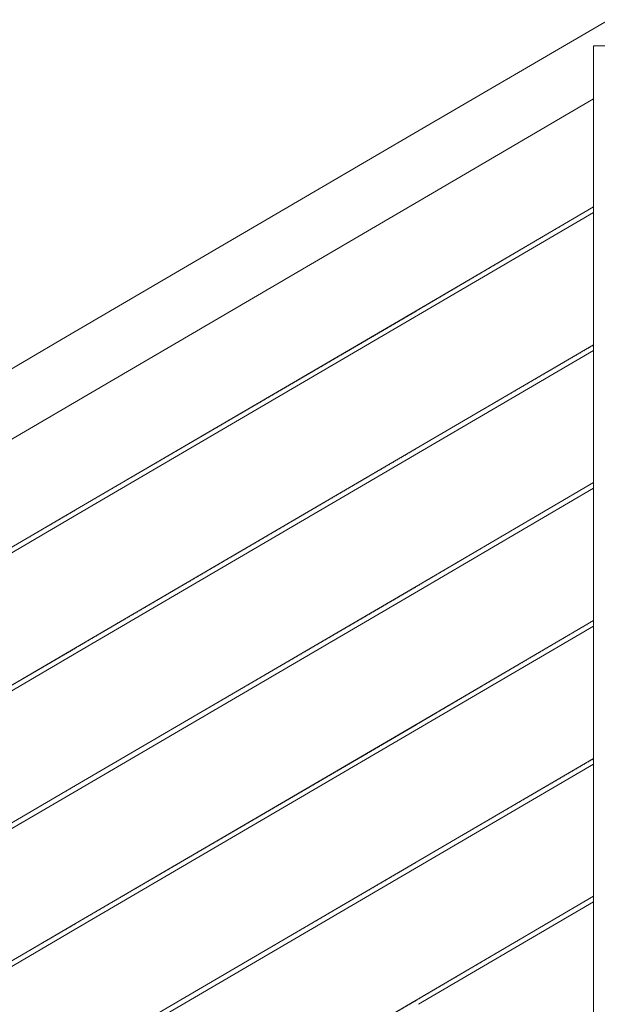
# Model space of a CAD drawing. Header units: millimetres. Extents: x -101298 to -58298, y 45839 to 66839.
# Tile 114 of 124: x -83534 to -83059, y 60426 to 61236. Entities that reach past the tile are written whole.
import ezdxf

# ---------------------------------------------------------------- set-up
doc = ezdxf.new("R2010")
doc.units = ezdxf.units.MM
doc.header["$MEASUREMENT"] = 0
doc.linetypes.add('Wipeout_Contour', pattern=[1000, 0, -1000])
doc.layers.add('Nowe_Konstrukcja - Schody', color=7, linetype='Continuous')
doc.layers.add('Nowe_Konstrukcja - Schody_Nr_pióra__101', color=250, linetype='Continuous', lineweight=13, true_color=0x333333)

msp = doc.modelspace()

# ---------------------------------------------------------------- wipeouts: each hides what was drawn before it
at = {"color": 254, "linetype": 'Wipeout_Contour', "lineweight": 0, "ltscale": 413811.334638}
msp.add_wipeout([(-83778.92, 60807.52), (-83776.18, 60802.85), (-83496.18, 60966.48), (-83498.92, 60971.16)], dxfattribs=at).dxf.layer = 'Nowe_Konstrukcja - Schody'
at = {"color": 254, "linetype": 'Wipeout_Contour', "lineweight": 0, "ltscale": 411603.804955}
msp.add_wipeout([(-83487.98, 60265.77), (-83487.26, 60264.55), (-83207.26, 60428.19), (-83207.98, 60429.41)], dxfattribs=at).dxf.layer = 'Nowe_Konstrukcja - Schody'

# ---------------------------------------------------------------- next in the draw order: wipeouts: each hides what was drawn before it
at = {"color": 254, "linetype": 'Wipeout_Contour', "lineweight": 0, "ltscale": 413786.546437}
msp.add_wipeout([(-83776.18, 60802.85), (-83772.09, 60795.84), (-83492.09, 60959.48), (-83496.18, 60966.48)], dxfattribs=at).dxf.layer = 'Nowe_Konstrukcja - Schody'
at = {"color": 254, "linetype": 'Wipeout_Contour', "lineweight": 0, "ltscale": 411598.628824}
msp.add_wipeout([(-83487.26, 60264.55), (-83486.55, 60263.33), (-83206.55, 60426.97), (-83207.26, 60428.19)], dxfattribs=at).dxf.layer = 'Nowe_Konstrukcja - Schody'

# ---------------------------------------------------------------- next in the draw order: wipeouts: each hides what was drawn before it
at = {"color": 254, "linetype": 'Wipeout_Contour', "lineweight": 0, "ltscale": 413754.159474}
msp.add_wipeout([(-83772.09, 60795.84), (-83767.26, 60787.58), (-83487.26, 60951.22), (-83492.09, 60959.48)], dxfattribs=at).dxf.layer = 'Nowe_Konstrukcja - Schody'
at = {"color": 254, "linetype": 'Wipeout_Contour', "lineweight": 0, "ltscale": 411594.968741}
msp.add_wipeout([(-83486.55, 60263.33), (-83486.25, 60262.83), (-83206.25, 60426.46), (-83206.55, 60426.97)], dxfattribs=at).dxf.layer = 'Nowe_Konstrukcja - Schody'

# ---------------------------------------------------------------- next in the draw order: wipeouts: each hides what was drawn before it
at = {"color": 254, "linetype": 'Wipeout_Contour', "lineweight": 0, "ltscale": 413719.104584}
msp.add_wipeout([(-83767.26, 60787.58), (-83762.44, 60779.32), (-83482.44, 60942.96), (-83487.26, 60951.22)], dxfattribs=at).dxf.layer = 'Nowe_Konstrukcja - Schody'
at = {"color": 254, "linetype": 'Wipeout_Contour', "lineweight": 0, "ltscale": 411607.465026}
msp.add_wipeout([(-83488.27, 60266.28), (-83487.98, 60265.77), (-83207.98, 60429.41), (-83208.27, 60429.92)], dxfattribs=at).dxf.layer = 'Nowe_Konstrukcja - Schody'

# ---------------------------------------------------------------- next in the draw order: wipeouts: each hides what was drawn before it
at = {"color": 254, "linetype": 'Wipeout_Contour', "lineweight": 0, "ltscale": 413686.718554}
msp.add_wipeout([(-83762.44, 60779.32), (-83758.34, 60772.32), (-83478.34, 60935.96), (-83482.44, 60942.96)], dxfattribs=at).dxf.layer = 'Nowe_Konstrukcja - Schody'

# ---------------------------------------------------------------- next in the draw order: wipeouts: each hides what was drawn before it
at = {"color": 254, "linetype": 'Wipeout_Contour', "lineweight": 0, "ltscale": 413661.931654}
msp.add_wipeout([(-83758.34, 60772.32), (-83755.61, 60767.64), (-83475.61, 60931.28), (-83478.34, 60935.96)], dxfattribs=at).dxf.layer = 'Nowe_Konstrukcja - Schody'

# ---------------------------------------------------------------- next in the draw order: wipeouts: each hides what was drawn before it
at = {"color": 254, "linetype": 'Wipeout_Contour', "lineweight": 0, "ltscale": 413648.517166}
msp.add_wipeout([(-83475.61, 60931.28), (-83755.61, 60767.64), (-83754.65, 60766), (-83474.65, 60929.63)], dxfattribs=at).dxf.layer = 'Nowe_Konstrukcja - Schody'

# ---------------------------------------------------------------- next in the draw order: wipeouts: each hides what was drawn before it
at = {"color": 254, "linetype": 'Wipeout_Contour', "lineweight": 0, "ltscale": 413824.750001}
msp.add_wipeout([(-83499.88, 60972.8), (-83779.88, 60809.17), (-83778.92, 60807.52), (-83498.92, 60971.16)], dxfattribs=at).dxf.layer = 'Nowe_Konstrukcja - Schody'

# ---------------------------------------------------------------- next in the draw order: wipeouts: each hides what was drawn before it
at = {"color": 254, "linetype": 'Wipeout_Contour', "lineweight": 0, "ltscale": 413292.800194}
msp.add_wipeout([(-83498.92, 60971.16), (-83496.18, 60966.48), (-83216.18, 61130.12), (-83218.92, 61134.8)], dxfattribs=at).dxf.layer = 'Nowe_Konstrukcja - Schody'

# ---------------------------------------------------------------- next in the draw order: wipeouts: each hides what was drawn before it
at = {"color": 254, "linetype": 'Wipeout_Contour', "lineweight": 0, "ltscale": 413267.980896}
msp.add_wipeout([(-83496.18, 60966.48), (-83492.09, 60959.48), (-83212.09, 61123.12), (-83216.18, 61130.12)], dxfattribs=at).dxf.layer = 'Nowe_Konstrukcja - Schody'

# ---------------------------------------------------------------- next in the draw order: wipeouts: each hides what was drawn before it
at = {"color": 254, "linetype": 'Wipeout_Contour', "lineweight": 0, "ltscale": 413235.553299}
msp.add_wipeout([(-83492.09, 60959.48), (-83487.26, 60951.22), (-83207.26, 61114.86), (-83212.09, 61123.12)], dxfattribs=at).dxf.layer = 'Nowe_Konstrukcja - Schody'

# ---------------------------------------------------------------- next in the draw order: wipeouts: each hides what was drawn before it
at = {"color": 254, "linetype": 'Wipeout_Contour', "lineweight": 0, "ltscale": 413200.454419}
msp.add_wipeout([(-83487.26, 60951.22), (-83482.44, 60942.96), (-83202.44, 61106.6), (-83207.26, 61114.86)], dxfattribs=at).dxf.layer = 'Nowe_Konstrukcja - Schody'

# ---------------------------------------------------------------- next in the draw order: wipeouts: each hides what was drawn before it
at = {"color": 254, "linetype": 'Wipeout_Contour', "lineweight": 0, "ltscale": 413168.027743}
msp.add_wipeout([(-83482.44, 60942.96), (-83478.34, 60935.96), (-83198.34, 61099.59), (-83202.44, 61106.6)], dxfattribs=at).dxf.layer = 'Nowe_Konstrukcja - Schody'

# ---------------------------------------------------------------- next in the draw order: wipeouts: each hides what was drawn before it
at = {"color": 254, "linetype": 'Wipeout_Contour', "lineweight": 0, "ltscale": 413143.20973}
msp.add_wipeout([(-83478.34, 60935.96), (-83475.61, 60931.28), (-83195.61, 61094.91), (-83198.34, 61099.59)], dxfattribs=at).dxf.layer = 'Nowe_Konstrukcja - Schody'

# ---------------------------------------------------------------- next in the draw order: wipeouts: each hides what was drawn before it
at = {"color": 254, "linetype": 'Wipeout_Contour', "lineweight": 0, "ltscale": 413129.778402}
msp.add_wipeout([(-83195.61, 61094.91), (-83475.61, 60931.28), (-83474.65, 60929.63), (-83194.65, 61093.27)], dxfattribs=at).dxf.layer = 'Nowe_Konstrukcja - Schody'

# ---------------------------------------------------------------- next in the draw order: wipeouts: each hides what was drawn before it
at = {"color": 254, "linetype": 'Wipeout_Contour', "lineweight": 0, "ltscale": 413306.232383}
msp.add_wipeout([(-83219.88, 61136.44), (-83499.88, 60972.8), (-83498.92, 60971.16), (-83218.92, 61134.8)], dxfattribs=at).dxf.layer = 'Nowe_Konstrukcja - Schody'

# ---------------------------------------------------------------- next in the draw order: wipeouts: each hides what was drawn before it
at = {"color": 254, "linetype": 'Wipeout_Contour', "lineweight": 0, "ltscale": 412878.330944}
msp.add_wipeout([(-83218.92, 61134.8), (-83216.18, 61130.12), (-83046.18, 61229.47), (-83048.92, 61234.15)], dxfattribs=at).dxf.layer = 'Nowe_Konstrukcja - Schody'

# ---------------------------------------------------------------- next in the draw order: wipeouts: each hides what was drawn before it
at = {"color": 254, "linetype": 'Wipeout_Contour', "lineweight": 0, "ltscale": 722394.004637}
msp.add_wipeout([(-83046.18, 61229.47), (-83216.18, 61130.12), (-83212.09, 61123.12), (-83062.26, 61210.68), (-83062.26, 61214.21), (-83056.22, 61214.21), (-83042.09, 61222.47)], dxfattribs=at).dxf.layer = 'Nowe_Konstrukcja - Schody'

# ---------------------------------------------------------------- next in the draw order: wipeouts: each hides what was drawn before it
at = {"color": 254, "linetype": 'Wipeout_Contour', "lineweight": 0, "ltscale": 412841.735603}
msp.add_wipeout([(-83062.26, 61210.68), (-83212.09, 61123.12), (-83207.26, 61114.86), (-83062.26, 61199.6)], dxfattribs=at).dxf.layer = 'Nowe_Konstrukcja - Schody'

# ---------------------------------------------------------------- next in the draw order: wipeouts: each hides what was drawn before it
at = {"color": 254, "linetype": 'Wipeout_Contour', "lineweight": 0, "ltscale": 412811.029568}
msp.add_wipeout([(-83207.26, 61114.86), (-83202.44, 61106.6), (-83062.26, 61188.51), (-83062.26, 61199.6)], dxfattribs=at).dxf.layer = 'Nowe_Konstrukcja - Schody'

# ---------------------------------------------------------------- next in the draw order: wipeouts: each hides what was drawn before it
at = {"color": 254, "linetype": 'Wipeout_Contour', "lineweight": 0, "ltscale": 412782.660863}
msp.add_wipeout([(-83202.44, 61106.6), (-83198.34, 61099.59), (-83062.26, 61179.12), (-83062.26, 61188.51)], dxfattribs=at).dxf.layer = 'Nowe_Konstrukcja - Schody'

# ---------------------------------------------------------------- next in the draw order: wipeouts: each hides what was drawn before it
at = {"color": 254, "linetype": 'Wipeout_Contour', "lineweight": 0, "ltscale": 412760.947688}
msp.add_wipeout([(-83198.34, 61099.59), (-83195.61, 61094.91), (-83062.26, 61172.84), (-83062.26, 61179.12)], dxfattribs=at).dxf.layer = 'Nowe_Konstrukcja - Schody'

# ---------------------------------------------------------------- next in the draw order: wipeouts: each hides what was drawn before it
at = {"color": 254, "linetype": 'Wipeout_Contour', "lineweight": 0, "ltscale": 412749.195062}
msp.add_wipeout([(-83062.26, 61172.84), (-83195.61, 61094.91), (-83194.65, 61093.27), (-83062.26, 61170.64)], dxfattribs=at).dxf.layer = 'Nowe_Konstrukcja - Schody'

# ---------------------------------------------------------------- next in the draw order: wipeouts: each hides what was drawn before it
at = {"color": 254, "linetype": 'Wipeout_Contour', "lineweight": 0, "ltscale": 412891.776614}
msp.add_wipeout([(-83049.88, 61235.79), (-83219.88, 61136.44), (-83218.92, 61134.8), (-83048.92, 61234.15)], dxfattribs=at).dxf.layer = 'Nowe_Konstrukcja - Schody'

# ---------------------------------------------------------------- next in the draw order: wipeouts: each hides what was drawn before it
at = {"color": 254, "linetype": 'Wipeout_Contour', "lineweight": 0, "ltscale": 411467.701903}
msp.add_wipeout([(-83062.26, 60214.86), (-83012.26, 60214.86), (-83012.26, 61214.21), (-83062.26, 61214.21)], dxfattribs=at).dxf.layer = 'Nowe_Konstrukcja - Schody'

# ---------------------------------------------------------------- next in the draw order: linework, layer by layer
at = {"layer": 'Nowe_Konstrukcja - Schody_Nr_pióra__101', "color": 250, "linetype": 'Continuous', "lineweight": 13, "true_color": 0x333333}
for p, q in [((-83219.88, 61136.44), (-83049.88, 61235.79)), ((-83062.26, 61214.21), (-83012.26, 61214.21)), ((-83194.65, 61093.27), (-83062.26, 61170.64))]:
    msp.add_line(p, q, dxfattribs=at)

# ---------------------------------------------------------------- next in the draw order: wipeouts: each hides what was drawn before it
at = {"color": 254, "linetype": 'Wipeout_Contour', "lineweight": 0, "ltscale": 411206.990706}
msp.add_wipeout([(-83207.98, 60429.41), (-83207.26, 60428.19), (-83062.26, 60512.93), (-83062.26, 60514.57)], dxfattribs=at).dxf.layer = 'Nowe_Konstrukcja - Schody'

# ---------------------------------------------------------------- next in the draw order: wipeouts: each hides what was drawn before it
at = {"color": 254, "linetype": 'Wipeout_Contour', "lineweight": 0, "ltscale": 411202.471979}
msp.add_wipeout([(-83207.26, 60428.19), (-83206.55, 60426.97), (-83062.26, 60511.29), (-83062.26, 60512.93)], dxfattribs=at).dxf.layer = 'Nowe_Konstrukcja - Schody'

# ---------------------------------------------------------------- next in the draw order: wipeouts: each hides what was drawn before it
at = {"color": 254, "linetype": 'Wipeout_Contour', "lineweight": 0, "ltscale": 411199.276095}
msp.add_wipeout([(-83206.55, 60426.97), (-83206.25, 60426.46), (-83062.26, 60510.61), (-83062.26, 60511.29)], dxfattribs=at).dxf.layer = 'Nowe_Konstrukcja - Schody'

# ---------------------------------------------------------------- next in the draw order: wipeouts: each hides what was drawn before it
at = {"color": 254, "linetype": 'Wipeout_Contour', "lineweight": 0, "ltscale": 411210.185284}
msp.add_wipeout([(-83208.27, 60429.92), (-83207.98, 60429.41), (-83062.26, 60514.57), (-83062.26, 60515.25)], dxfattribs=at).dxf.layer = 'Nowe_Konstrukcja - Schody'

# ---------------------------------------------------------------- next in the draw order: wipeouts: each hides what was drawn before it
at = {"color": 254, "linetype": 'Wipeout_Contour', "lineweight": 0, "ltscale": 411869.829468}
msp.add_wipeout([(-83487.98, 60379.11), (-83487.26, 60377.89), (-83207.26, 60541.52), (-83207.98, 60542.74)], dxfattribs=at).dxf.layer = 'Nowe_Konstrukcja - Schody'

# ---------------------------------------------------------------- next in the draw order: wipeouts: each hides what was drawn before it
at = {"color": 254, "linetype": 'Wipeout_Contour', "lineweight": 0, "ltscale": 411864.651305}
msp.add_wipeout([(-83487.26, 60377.89), (-83486.55, 60376.66), (-83206.55, 60540.3), (-83207.26, 60541.52)], dxfattribs=at).dxf.layer = 'Nowe_Konstrukcja - Schody'

# ---------------------------------------------------------------- next in the draw order: wipeouts: each hides what was drawn before it
at = {"color": 254, "linetype": 'Wipeout_Contour', "lineweight": 0, "ltscale": 411860.989785}
msp.add_wipeout([(-83486.55, 60376.66), (-83486.25, 60376.16), (-83206.25, 60539.8), (-83206.55, 60540.3)], dxfattribs=at).dxf.layer = 'Nowe_Konstrukcja - Schody'

# ---------------------------------------------------------------- next in the draw order: wipeouts: each hides what was drawn before it
at = {"color": 254, "linetype": 'Wipeout_Contour', "lineweight": 0, "ltscale": 411873.490977}
msp.add_wipeout([(-83488.27, 60379.61), (-83487.98, 60379.11), (-83207.98, 60542.74), (-83208.27, 60543.25)], dxfattribs=at).dxf.layer = 'Nowe_Konstrukcja - Schody'

# ---------------------------------------------------------------- next in the draw order: wipeouts: each hides what was drawn before it
at = {"color": 254, "linetype": 'Wipeout_Contour', "lineweight": 0, "ltscale": 411473.819267}
msp.add_wipeout([(-83207.98, 60542.74), (-83207.26, 60541.52), (-83062.26, 60626.26), (-83062.26, 60627.9)], dxfattribs=at).dxf.layer = 'Nowe_Konstrukcja - Schody'
at = {"color": 254, "linetype": 'Wipeout_Contour', "lineweight": 0, "ltscale": 412659.087276}
msp.add_wipeout([(-83767.98, 60328.8), (-83767.26, 60327.58), (-83487.26, 60491.22), (-83487.98, 60492.44)], dxfattribs=at).dxf.layer = 'Nowe_Konstrukcja - Schody'

# ---------------------------------------------------------------- next in the draw order: wipeouts: each hides what was drawn before it
at = {"color": 254, "linetype": 'Wipeout_Contour', "lineweight": 0, "ltscale": 411469.29717}
msp.add_wipeout([(-83207.26, 60541.52), (-83206.55, 60540.3), (-83062.26, 60624.62), (-83062.26, 60626.26)], dxfattribs=at).dxf.layer = 'Nowe_Konstrukcja - Schody'
at = {"color": 254, "linetype": 'Wipeout_Contour', "lineweight": 0, "ltscale": 412653.91365}
msp.add_wipeout([(-83767.26, 60327.58), (-83766.55, 60326.36), (-83486.55, 60490), (-83487.26, 60491.22)], dxfattribs=at).dxf.layer = 'Nowe_Konstrukcja - Schody'

# ---------------------------------------------------------------- next in the draw order: wipeouts: each hides what was drawn before it
at = {"color": 254, "linetype": 'Wipeout_Contour', "lineweight": 0, "ltscale": 411466.098907}
msp.add_wipeout([(-83206.55, 60540.3), (-83206.25, 60539.8), (-83062.26, 60623.95), (-83062.26, 60624.62)], dxfattribs=at).dxf.layer = 'Nowe_Konstrukcja - Schody'
at = {"color": 254, "linetype": 'Wipeout_Contour', "lineweight": 0, "ltscale": 412650.255339}
msp.add_wipeout([(-83766.55, 60326.36), (-83766.25, 60325.86), (-83486.25, 60489.49), (-83486.55, 60490)], dxfattribs=at).dxf.layer = 'Nowe_Konstrukcja - Schody'

# ---------------------------------------------------------------- next in the draw order: wipeouts: each hides what was drawn before it
at = {"color": 254, "linetype": 'Wipeout_Contour', "lineweight": 0, "ltscale": 411477.016232}
msp.add_wipeout([(-83208.27, 60543.25), (-83207.98, 60542.74), (-83062.26, 60627.9), (-83062.26, 60628.58)], dxfattribs=at).dxf.layer = 'Nowe_Konstrukcja - Schody'
at = {"color": 254, "linetype": 'Wipeout_Contour', "lineweight": 0, "ltscale": 412662.745576}
msp.add_wipeout([(-83768.27, 60329.31), (-83767.98, 60328.8), (-83487.98, 60492.44), (-83488.27, 60492.95)], dxfattribs=at).dxf.layer = 'Nowe_Konstrukcja - Schody'

# ---------------------------------------------------------------- next in the draw order: linework, layer by layer
at = {"layer": 'Nowe_Konstrukcja - Schody_Nr_pióra__101', "color": 250, "linetype": 'Continuous', "lineweight": 13, "true_color": 0x333333}
msp.add_line((-83488.27, 60266.28), (-83208.27, 60429.92), dxfattribs=at)

# ---------------------------------------------------------------- next in the draw order: wipeouts: each hides what was drawn before it
at = {"color": 254, "linetype": 'Wipeout_Contour', "lineweight": 0, "ltscale": 412136.180917}
msp.add_wipeout([(-83487.98, 60492.44), (-83487.26, 60491.22), (-83207.26, 60654.86), (-83207.98, 60656.08)], dxfattribs=at).dxf.layer = 'Nowe_Konstrukcja - Schody'

# ---------------------------------------------------------------- next in the draw order: wipeouts: each hides what was drawn before it
at = {"color": 254, "linetype": 'Wipeout_Contour', "lineweight": 0, "ltscale": 412131.000728}
msp.add_wipeout([(-83487.26, 60491.22), (-83486.55, 60490), (-83206.55, 60653.63), (-83207.26, 60654.86)], dxfattribs=at).dxf.layer = 'Nowe_Konstrukcja - Schody'

# ---------------------------------------------------------------- next in the draw order: wipeouts: each hides what was drawn before it
at = {"color": 254, "linetype": 'Wipeout_Contour', "lineweight": 0, "ltscale": 412127.337776}
msp.add_wipeout([(-83486.55, 60490), (-83486.25, 60489.49), (-83206.25, 60653.13), (-83206.55, 60653.63)], dxfattribs=at).dxf.layer = 'Nowe_Konstrukcja - Schody'

# ---------------------------------------------------------------- next in the draw order: wipeouts: each hides what was drawn before it
at = {"color": 254, "linetype": 'Wipeout_Contour', "lineweight": 0, "ltscale": 412139.843858}
msp.add_wipeout([(-83488.27, 60492.95), (-83487.98, 60492.44), (-83207.98, 60656.08), (-83208.27, 60656.58)], dxfattribs=at).dxf.layer = 'Nowe_Konstrukcja - Schody'

# ---------------------------------------------------------------- next in the draw order: linework, layer by layer
at = {"layer": 'Nowe_Konstrukcja - Schody_Nr_pióra__101', "color": 250, "linetype": 'Continuous', "lineweight": 13, "true_color": 0x333333}
for p, q in [((-83208.27, 60429.92), (-83062.26, 60515.25)), ((-83206.25, 60426.46), (-83062.26, 60510.61))]:
    msp.add_line(p, q, dxfattribs=at)

# ---------------------------------------------------------------- next in the draw order: wipeouts: each hides what was drawn before it
at = {"color": 254, "linetype": 'Wipeout_Contour', "lineweight": 0, "ltscale": 411740.974029}
msp.add_wipeout([(-83207.98, 60656.08), (-83207.26, 60654.86), (-83062.26, 60739.6), (-83062.26, 60741.23)], dxfattribs=at).dxf.layer = 'Nowe_Konstrukcja - Schody'
at = {"color": 254, "linetype": 'Wipeout_Contour', "lineweight": 0, "ltscale": 412924.708723}
msp.add_wipeout([(-83767.98, 60442.14), (-83767.26, 60440.92), (-83487.26, 60604.55), (-83487.98, 60605.77)], dxfattribs=at).dxf.layer = 'Nowe_Konstrukcja - Schody'

# ---------------------------------------------------------------- next in the draw order: wipeouts: each hides what was drawn before it
at = {"color": 254, "linetype": 'Wipeout_Contour', "lineweight": 0, "ltscale": 411736.448569}
msp.add_wipeout([(-83207.26, 60654.86), (-83206.55, 60653.63), (-83062.26, 60737.96), (-83062.26, 60739.6)], dxfattribs=at).dxf.layer = 'Nowe_Konstrukcja - Schody'
at = {"color": 254, "linetype": 'Wipeout_Contour', "lineweight": 0, "ltscale": 412919.533063}
msp.add_wipeout([(-83767.26, 60440.92), (-83766.55, 60439.7), (-83486.55, 60603.33), (-83487.26, 60604.55)], dxfattribs=at).dxf.layer = 'Nowe_Konstrukcja - Schody'

# ---------------------------------------------------------------- next in the draw order: wipeouts: each hides what was drawn before it
at = {"color": 254, "linetype": 'Wipeout_Contour', "lineweight": 0, "ltscale": 411733.247923}
msp.add_wipeout([(-83206.55, 60653.63), (-83206.25, 60653.13), (-83062.26, 60737.28), (-83062.26, 60737.96)], dxfattribs=at).dxf.layer = 'Nowe_Konstrukcja - Schody'
at = {"color": 254, "linetype": 'Wipeout_Contour', "lineweight": 0, "ltscale": 412915.873314}
msp.add_wipeout([(-83766.55, 60439.7), (-83766.25, 60439.19), (-83486.25, 60602.83), (-83486.55, 60603.33)], dxfattribs=at).dxf.layer = 'Nowe_Konstrukcja - Schody'

# ---------------------------------------------------------------- next in the draw order: wipeouts: each hides what was drawn before it
at = {"color": 254, "linetype": 'Wipeout_Contour', "lineweight": 0, "ltscale": 411744.173384}
msp.add_wipeout([(-83208.27, 60656.58), (-83207.98, 60656.08), (-83062.26, 60741.23), (-83062.26, 60741.91)], dxfattribs=at).dxf.layer = 'Nowe_Konstrukcja - Schody'
at = {"color": 254, "linetype": 'Wipeout_Contour', "lineweight": 0, "ltscale": 412928.368462}
msp.add_wipeout([(-83768.27, 60442.64), (-83767.98, 60442.14), (-83487.98, 60605.77), (-83488.27, 60606.28)], dxfattribs=at).dxf.layer = 'Nowe_Konstrukcja - Schody'

# ---------------------------------------------------------------- next in the draw order: linework, layer by layer
at = {"layer": 'Nowe_Konstrukcja - Schody_Nr_pióra__101', "color": 250, "linetype": 'Continuous', "lineweight": 13, "true_color": 0x333333}
for p, q in [((-83488.27, 60379.61), (-83208.27, 60543.25)), ((-83486.25, 60376.16), (-83206.25, 60539.8)), ((-83768.27, 60329.31), (-83488.27, 60492.95)), ((-83766.25, 60325.86), (-83486.25, 60489.49))]:
    msp.add_line(p, q, dxfattribs=at)

# ---------------------------------------------------------------- next in the draw order: wipeouts: each hides what was drawn before it
at = {"color": 254, "linetype": 'Wipeout_Contour', "lineweight": 0, "ltscale": 412402.858667}
msp.add_wipeout([(-83487.98, 60605.77), (-83487.26, 60604.55), (-83207.26, 60768.19), (-83207.98, 60769.41)], dxfattribs=at).dxf.layer = 'Nowe_Konstrukcja - Schody'

# ---------------------------------------------------------------- next in the draw order: wipeouts: each hides what was drawn before it
at = {"color": 254, "linetype": 'Wipeout_Contour', "lineweight": 0, "ltscale": 412397.676459}
msp.add_wipeout([(-83487.26, 60604.55), (-83486.55, 60603.33), (-83206.55, 60766.97), (-83207.26, 60768.19)], dxfattribs=at).dxf.layer = 'Nowe_Konstrukcja - Schody'

# ---------------------------------------------------------------- next in the draw order: wipeouts: each hides what was drawn before it
at = {"color": 254, "linetype": 'Wipeout_Contour', "lineweight": 0, "ltscale": 412394.012079}
msp.add_wipeout([(-83486.55, 60603.33), (-83486.25, 60602.83), (-83206.25, 60766.46), (-83206.55, 60766.97)], dxfattribs=at).dxf.layer = 'Nowe_Konstrukcja - Schody'

# ---------------------------------------------------------------- next in the draw order: wipeouts: each hides what was drawn before it
at = {"color": 254, "linetype": 'Wipeout_Contour', "lineweight": 0, "ltscale": 412406.523035}
msp.add_wipeout([(-83488.27, 60606.28), (-83487.98, 60605.77), (-83207.98, 60769.41), (-83208.27, 60769.92)], dxfattribs=at).dxf.layer = 'Nowe_Konstrukcja - Schody'

# ---------------------------------------------------------------- next in the draw order: linework, layer by layer
at = {"layer": 'Nowe_Konstrukcja - Schody_Nr_pióra__101', "color": 250, "linetype": 'Continuous', "lineweight": 13, "true_color": 0x333333}
for p, q in [((-83208.27, 60543.25), (-83062.26, 60628.58)), ((-83206.25, 60539.8), (-83062.26, 60623.95))]:
    msp.add_line(p, q, dxfattribs=at)

# ---------------------------------------------------------------- next in the draw order: wipeouts: each hides what was drawn before it
at = {"color": 254, "linetype": 'Wipeout_Contour', "lineweight": 0, "ltscale": 412008.454365}
msp.add_wipeout([(-83207.98, 60769.41), (-83207.26, 60768.19), (-83062.26, 60852.93), (-83062.26, 60854.57)], dxfattribs=at).dxf.layer = 'Nowe_Konstrukcja - Schody'
at = {"color": 254, "linetype": 'Wipeout_Contour', "lineweight": 0, "ltscale": 413190.656789}
msp.add_wipeout([(-83767.98, 60555.47), (-83767.26, 60554.25), (-83487.26, 60717.89), (-83487.98, 60719.11)], dxfattribs=at).dxf.layer = 'Nowe_Konstrukcja - Schody'

# ---------------------------------------------------------------- next in the draw order: wipeouts: each hides what was drawn before it
at = {"color": 254, "linetype": 'Wipeout_Contour', "lineweight": 0, "ltscale": 412003.92555}
msp.add_wipeout([(-83207.26, 60768.19), (-83206.55, 60766.97), (-83062.26, 60851.29), (-83062.26, 60852.93)], dxfattribs=at).dxf.layer = 'Nowe_Konstrukcja - Schody'
at = {"color": 254, "linetype": 'Wipeout_Contour', "lineweight": 0, "ltscale": 413185.479103}
msp.add_wipeout([(-83767.26, 60554.25), (-83766.55, 60553.03), (-83486.55, 60716.66), (-83487.26, 60717.89)], dxfattribs=at).dxf.layer = 'Nowe_Konstrukcja - Schody'

# ---------------------------------------------------------------- next in the draw order: wipeouts: each hides what was drawn before it
at = {"color": 254, "linetype": 'Wipeout_Contour', "lineweight": 0, "ltscale": 412000.722545}
msp.add_wipeout([(-83206.55, 60766.97), (-83206.25, 60766.46), (-83062.26, 60850.61), (-83062.26, 60851.29)], dxfattribs=at).dxf.layer = 'Nowe_Konstrukcja - Schody'
at = {"color": 254, "linetype": 'Wipeout_Contour', "lineweight": 0, "ltscale": 413181.81792}
msp.add_wipeout([(-83766.55, 60553.03), (-83766.25, 60552.52), (-83486.25, 60716.16), (-83486.55, 60716.66)], dxfattribs=at).dxf.layer = 'Nowe_Konstrukcja - Schody'

# ---------------------------------------------------------------- next in the draw order: wipeouts: each hides what was drawn before it
at = {"color": 254, "linetype": 'Wipeout_Contour', "lineweight": 0, "ltscale": 412011.656104}
msp.add_wipeout([(-83208.27, 60769.92), (-83207.98, 60769.41), (-83062.26, 60854.57), (-83062.26, 60855.25)], dxfattribs=at).dxf.layer = 'Nowe_Konstrukcja - Schody'
at = {"color": 254, "linetype": 'Wipeout_Contour', "lineweight": 0, "ltscale": 413194.317961}
msp.add_wipeout([(-83768.27, 60555.98), (-83767.98, 60555.47), (-83487.98, 60719.11), (-83488.27, 60719.61)], dxfattribs=at).dxf.layer = 'Nowe_Konstrukcja - Schody'

# ---------------------------------------------------------------- next in the draw order: linework, layer by layer
at = {"layer": 'Nowe_Konstrukcja - Schody_Nr_pióra__101', "color": 250, "linetype": 'Continuous', "lineweight": 13, "true_color": 0x333333}
for p, q in [((-83488.27, 60492.95), (-83208.27, 60656.58)), ((-83486.25, 60489.49), (-83206.25, 60653.13)), ((-83768.27, 60442.64), (-83488.27, 60606.28)), ((-83766.25, 60439.19), (-83486.25, 60602.83))]:
    msp.add_line(p, q, dxfattribs=at)

# ---------------------------------------------------------------- next in the draw order: wipeouts: each hides what was drawn before it
at = {"color": 254, "linetype": 'Wipeout_Contour', "lineweight": 0, "ltscale": 412669.862086}
msp.add_wipeout([(-83487.98, 60719.11), (-83487.26, 60717.89), (-83207.26, 60881.52), (-83207.98, 60882.74)], dxfattribs=at).dxf.layer = 'Nowe_Konstrukcja - Schody'

# ---------------------------------------------------------------- next in the draw order: wipeouts: each hides what was drawn before it
at = {"color": 254, "linetype": 'Wipeout_Contour', "lineweight": 0, "ltscale": 412664.677866}
msp.add_wipeout([(-83487.26, 60717.89), (-83486.55, 60716.66), (-83206.55, 60880.3), (-83207.26, 60881.52)], dxfattribs=at).dxf.layer = 'Nowe_Konstrukcja - Schody'

# ---------------------------------------------------------------- next in the draw order: wipeouts: each hides what was drawn before it
at = {"color": 254, "linetype": 'Wipeout_Contour', "lineweight": 0, "ltscale": 412661.012063}
msp.add_wipeout([(-83486.55, 60716.66), (-83486.25, 60716.16), (-83206.25, 60879.8), (-83206.55, 60880.3)], dxfattribs=at).dxf.layer = 'Nowe_Konstrukcja - Schody'

# ---------------------------------------------------------------- next in the draw order: wipeouts: each hides what was drawn before it
at = {"color": 254, "linetype": 'Wipeout_Contour', "lineweight": 0, "ltscale": 412673.527877}
msp.add_wipeout([(-83488.27, 60719.61), (-83487.98, 60719.11), (-83207.98, 60882.74), (-83208.27, 60883.25)], dxfattribs=at).dxf.layer = 'Nowe_Konstrukcja - Schody'

# ---------------------------------------------------------------- next in the draw order: linework, layer by layer
at = {"layer": 'Nowe_Konstrukcja - Schody_Nr_pióra__101', "color": 250, "linetype": 'Continuous', "lineweight": 13, "true_color": 0x333333}
for p, q in [((-83208.27, 60656.58), (-83062.26, 60741.91)), ((-83206.25, 60653.13), (-83062.26, 60737.28))]:
    msp.add_line(p, q, dxfattribs=at)

# ---------------------------------------------------------------- next in the draw order: wipeouts: each hides what was drawn before it
at = {"color": 254, "linetype": 'Wipeout_Contour', "lineweight": 0, "ltscale": 412276.25965}
msp.add_wipeout([(-83207.98, 60882.74), (-83207.26, 60881.52), (-83062.26, 60966.26), (-83062.26, 60967.9)], dxfattribs=at).dxf.layer = 'Nowe_Konstrukcja - Schody'
at = {"color": 254, "linetype": 'Wipeout_Contour', "lineweight": 0, "ltscale": 413456.930845}
msp.add_wipeout([(-83767.98, 60668.8), (-83767.26, 60667.58), (-83487.26, 60831.22), (-83487.98, 60832.44)], dxfattribs=at).dxf.layer = 'Nowe_Konstrukcja - Schody'

# ---------------------------------------------------------------- next in the draw order: wipeouts: each hides what was drawn before it
at = {"color": 254, "linetype": 'Wipeout_Contour', "lineweight": 0, "ltscale": 412271.727489}
msp.add_wipeout([(-83207.26, 60881.52), (-83206.55, 60880.3), (-83062.26, 60964.62), (-83062.26, 60966.26)], dxfattribs=at).dxf.layer = 'Nowe_Konstrukcja - Schody'
at = {"color": 254, "linetype": 'Wipeout_Contour', "lineweight": 0, "ltscale": 413451.751137}
msp.add_wipeout([(-83767.26, 60667.58), (-83766.55, 60666.36), (-83486.55, 60830), (-83487.26, 60831.22)], dxfattribs=at).dxf.layer = 'Nowe_Konstrukcja - Schody'

# ---------------------------------------------------------------- next in the draw order: wipeouts: each hides what was drawn before it
at = {"color": 254, "linetype": 'Wipeout_Contour', "lineweight": 0, "ltscale": 412268.522121}
msp.add_wipeout([(-83206.55, 60880.3), (-83206.25, 60879.8), (-83062.26, 60963.95), (-83062.26, 60964.62)], dxfattribs=at).dxf.layer = 'Nowe_Konstrukcja - Schody'
at = {"color": 254, "linetype": 'Wipeout_Contour', "lineweight": 0, "ltscale": 413448.088525}
msp.add_wipeout([(-83766.55, 60666.36), (-83766.25, 60665.86), (-83486.25, 60829.49), (-83486.55, 60830)], dxfattribs=at).dxf.layer = 'Nowe_Konstrukcja - Schody'

# ---------------------------------------------------------------- next in the draw order: wipeouts: each hides what was drawn before it
at = {"color": 254, "linetype": 'Wipeout_Contour', "lineweight": 0, "ltscale": 412279.463759}
msp.add_wipeout([(-83208.27, 60883.25), (-83207.98, 60882.74), (-83062.26, 60967.9), (-83062.26, 60968.58)], dxfattribs=at).dxf.layer = 'Nowe_Konstrukcja - Schody'
at = {"color": 254, "linetype": 'Wipeout_Contour', "lineweight": 0, "ltscale": 413460.593445}
msp.add_wipeout([(-83768.27, 60669.31), (-83767.98, 60668.8), (-83487.98, 60832.44), (-83488.27, 60832.95)], dxfattribs=at).dxf.layer = 'Nowe_Konstrukcja - Schody'

# ---------------------------------------------------------------- next in the draw order: linework, layer by layer
at = {"layer": 'Nowe_Konstrukcja - Schody_Nr_pióra__101', "color": 250, "linetype": 'Continuous', "lineweight": 13, "true_color": 0x333333}
for p, q in [((-83779.88, 60809.17), (-83499.88, 60972.8)), ((-83488.27, 60606.28), (-83208.27, 60769.92)), ((-83486.25, 60602.83), (-83206.25, 60766.46)), ((-83768.27, 60555.98), (-83488.27, 60719.61)), ((-83766.25, 60552.52), (-83486.25, 60716.16))]:
    msp.add_line(p, q, dxfattribs=at)

# ---------------------------------------------------------------- next in the draw order: wipeouts: each hides what was drawn before it
at = {"color": 254, "linetype": 'Wipeout_Contour', "lineweight": 0, "ltscale": 412937.190542}
msp.add_wipeout([(-83487.98, 60832.44), (-83487.26, 60831.22), (-83207.26, 60994.86), (-83207.98, 60996.08)], dxfattribs=at).dxf.layer = 'Nowe_Konstrukcja - Schody'

# ---------------------------------------------------------------- next in the draw order: wipeouts: each hides what was drawn before it
at = {"color": 254, "linetype": 'Wipeout_Contour', "lineweight": 0, "ltscale": 412932.004316}
msp.add_wipeout([(-83487.26, 60831.22), (-83486.55, 60830), (-83206.55, 60993.63), (-83207.26, 60994.86)], dxfattribs=at).dxf.layer = 'Nowe_Konstrukcja - Schody'

# ---------------------------------------------------------------- next in the draw order: wipeouts: each hides what was drawn before it
at = {"color": 254, "linetype": 'Wipeout_Contour', "lineweight": 0, "ltscale": 412928.337095}
msp.add_wipeout([(-83486.55, 60830), (-83486.25, 60829.49), (-83206.25, 60993.13), (-83206.55, 60993.63)], dxfattribs=at).dxf.layer = 'Nowe_Konstrukcja - Schody'

# ---------------------------------------------------------------- next in the draw order: wipeouts: each hides what was drawn before it
at = {"color": 254, "linetype": 'Wipeout_Contour', "lineweight": 0, "ltscale": 412940.857751}
msp.add_wipeout([(-83488.27, 60832.95), (-83487.98, 60832.44), (-83207.98, 60996.08), (-83208.27, 60996.58)], dxfattribs=at).dxf.layer = 'Nowe_Konstrukcja - Schody'

# ---------------------------------------------------------------- next in the draw order: linework, layer by layer
at = {"layer": 'Nowe_Konstrukcja - Schody_Nr_pióra__101', "color": 250, "linetype": 'Continuous', "lineweight": 13, "true_color": 0x333333}
for p, q in [((-83499.88, 60972.8), (-83219.88, 61136.44)), ((-83208.27, 60883.25), (-83062.26, 60968.58)), ((-83206.25, 60879.8), (-83062.26, 60963.95)), ((-83754.65, 60766), (-83474.65, 60929.63)), ((-83488.27, 60719.61), (-83208.27, 60883.25)), ((-83486.25, 60716.16), (-83206.25, 60879.8)), ((-83208.27, 60769.92), (-83062.26, 60855.25)), ((-83206.25, 60766.46), (-83062.26, 60850.61)), ((-83768.27, 60669.31), (-83488.27, 60832.95)), ((-83766.25, 60665.86), (-83486.25, 60829.49))]:
    msp.add_line(p, q, dxfattribs=at)

# ---------------------------------------------------------------- next in the draw order: wipeouts: each hides what was drawn before it
at = {"color": 254, "linetype": 'Wipeout_Contour', "lineweight": 0, "ltscale": 412544.389243}
msp.add_wipeout([(-83207.98, 60996.08), (-83207.26, 60994.86), (-83062.26, 61079.6), (-83062.26, 61081.23)], dxfattribs=at).dxf.layer = 'Nowe_Konstrukcja - Schody'

# ---------------------------------------------------------------- next in the draw order: wipeouts: each hides what was drawn before it
at = {"color": 254, "linetype": 'Wipeout_Contour', "lineweight": 0, "ltscale": 412539.853735}
msp.add_wipeout([(-83207.26, 60994.86), (-83206.55, 60993.63), (-83062.26, 61077.96), (-83062.26, 61079.6)], dxfattribs=at).dxf.layer = 'Nowe_Konstrukcja - Schody'

# ---------------------------------------------------------------- next in the draw order: wipeouts: each hides what was drawn before it
at = {"color": 254, "linetype": 'Wipeout_Contour', "lineweight": 0, "ltscale": 412536.646009}
msp.add_wipeout([(-83206.55, 60993.63), (-83206.25, 60993.13), (-83062.26, 61077.28), (-83062.26, 61077.96)], dxfattribs=at).dxf.layer = 'Nowe_Konstrukcja - Schody'

# ---------------------------------------------------------------- next in the draw order: wipeouts: each hides what was drawn before it
at = {"color": 254, "linetype": 'Wipeout_Contour', "lineweight": 0, "ltscale": 412547.595699}
msp.add_wipeout([(-83208.27, 60996.58), (-83207.98, 60996.08), (-83062.26, 61081.23), (-83062.26, 61081.91)], dxfattribs=at).dxf.layer = 'Nowe_Konstrukcja - Schody'

# ---------------------------------------------------------------- next in the draw order: linework, layer by layer
at = {"layer": 'Nowe_Konstrukcja - Schody_Nr_pióra__101', "color": 250, "linetype": 'Continuous', "lineweight": 13, "true_color": 0x333333}
for p, q in [((-83062.26, 60214.86), (-83062.26, 61214.21)), ((-83474.65, 60929.63), (-83194.65, 61093.27)), ((-83208.27, 60996.58), (-83062.26, 61081.91)), ((-83206.25, 60993.13), (-83062.26, 61077.28)), ((-83488.27, 60832.95), (-83208.27, 60996.58)), ((-83486.25, 60829.49), (-83206.25, 60993.13))]:
    msp.add_line(p, q, dxfattribs=at)

doc.saveas('drawing.dxf')
